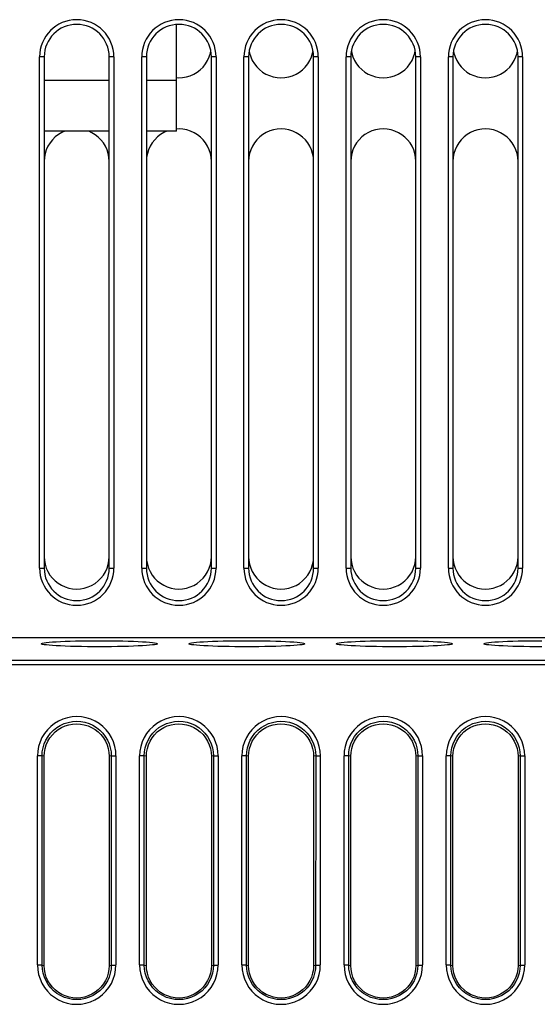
# Model space of a CAD drawing. Header units: millimetres. Extents: x 534 to 1249, y -141 to 479.
# Tile 40 of 51: x 825 to 847, y 398 to 440. Entities that reach past the tile are written whole.
import ezdxf

# ---------------------------------------------------------------- set-up
doc = ezdxf.new("R2010")
doc.units = ezdxf.units.MM
doc.header["$LTSCALE"] = 23.1
doc.layers.get('0').update_dxf_attribs({"linetype": 'CONTINUOUS'})

msp = doc.modelspace()

# ---------------------------------------------------------------- linework, layer by layer
for p, q in [((831.793, 435.697), (831.793, 440.291)), ((833.2, 438.896), (833.251, 439.059)), ((833.251, 439.059), (833.269, 439.154)), ((834.918, 439.148), (834.934, 439.06)), ((834.934, 439.06), (834.984, 438.898)), ((837.6, 438.896), (837.651, 439.059)), ((837.651, 439.059), (837.669, 439.154)), ((839.318, 439.148), (839.334, 439.06)), ((839.334, 439.06), (839.384, 438.898)), ((842, 438.896), (842.051, 439.059)), ((842.051, 439.059), (842.069, 439.154)), ((843.718, 439.148), (843.734, 439.06)), ((843.734, 439.06), (843.784, 438.898)), ((846.4, 438.896), (846.451, 439.059)), ((846.451, 439.059), (846.469, 439.154)), ((825.893, 416.897), (825.893, 438.897)), ((826.093, 438.897), (825.893, 438.897)), ((826.093, 438.897), (826.093, 416.897)), ((828.893, 416.897), (828.893, 438.897)), ((829.093, 438.897), (828.893, 438.897)), ((829.093, 438.897), (829.093, 416.897)), ((830.293, 416.897), (830.293, 438.897)), ((830.493, 438.897), (830.293, 438.897)), ((830.493, 438.897), (830.493, 416.897)), ((833.293, 416.897), (833.293, 438.897)), ((833.493, 438.897), (833.293, 438.897)), ((833.493, 438.897), (833.493, 416.897)), ((834.693, 416.897), (834.693, 438.897)), ((834.893, 438.897), (834.693, 438.897)), ((834.893, 438.897), (834.893, 416.897)), ((834.984, 438.898), (835.054, 438.744)), ((837.693, 416.897), (837.693, 438.897)), ((837.893, 438.897), (837.693, 438.897)), ((837.893, 438.897), (837.893, 416.897)), ((839.093, 416.897), (839.093, 438.897)), ((839.293, 438.897), (839.093, 438.897)), ((839.293, 438.897), (839.293, 416.897)), ((839.384, 438.898), (839.454, 438.744)), ((842.093, 416.897), (842.093, 438.897)), ((842.293, 438.897), (842.093, 438.897)), ((842.293, 438.897), (842.293, 416.897)), ((843.493, 416.897), (843.493, 438.897)), ((843.693, 438.897), (843.493, 438.897)), ((843.693, 438.897), (843.693, 416.897)), ((843.784, 438.898), (843.854, 438.744)), ((846.493, 416.897), (846.493, 438.897)), ((846.693, 438.897), (846.493, 438.897)), ((846.693, 438.897), (846.693, 416.897)), ((826.093, 437.897), (828.893, 437.897)), ((830.493, 437.897), (831.793, 437.897)), ((828.893, 435.697), (826.093, 435.697)), ((831.793, 435.697), (830.493, 435.697)), ((825.893, 416.897), (826.093, 416.897)), ((828.893, 416.897), (829.093, 416.897)), ((830.293, 416.897), (830.493, 416.897)), ((833.293, 416.897), (833.493, 416.897)), ((834.693, 416.897), (834.893, 416.897)), ((837.693, 416.897), (837.893, 416.897)), ((839.093, 416.897), (839.293, 416.897)), ((842.093, 416.897), (842.293, 416.897)), ((843.493, 416.897), (843.693, 416.897)), ((846.493, 416.897), (846.693, 416.897)), ((848.262, 413.897), (780.991, 413.897)), ((780.356, 412.932), (870.229, 412.932)), ((870.229, 412.732), (780.356, 412.732)), ((826.002, 408.815), (825.802, 408.815)), ((825.803, 399.821), (825.803, 408.815)), ((826.004, 399.815), (826.002, 408.815)), ((826.093, 408.797), (826.002, 408.815)), ((826.093, 399.797), (826.093, 408.797)), ((828.983, 408.815), (828.893, 408.797)), ((828.893, 408.797), (828.893, 399.797)), ((828.983, 408.815), (828.981, 399.815)), ((828.983, 408.815), (829.183, 408.815)), ((829.182, 408.815), (829.182, 399.821)), ((830.402, 408.815), (830.202, 408.815)), ((830.203, 399.821), (830.203, 408.815)), ((830.404, 399.815), (830.402, 408.815)), ((830.493, 408.797), (830.402, 408.815)), ((830.493, 399.797), (830.493, 408.797)), ((833.383, 408.815), (833.293, 408.797)), ((833.293, 408.797), (833.293, 399.797)), ((833.383, 408.815), (833.381, 399.815)), ((833.383, 408.815), (833.583, 408.815)), ((833.582, 408.815), (833.582, 399.821)), ((834.802, 408.815), (834.602, 408.815)), ((834.603, 399.821), (834.603, 408.815)), ((834.804, 399.815), (834.802, 408.815)), ((834.893, 408.797), (834.802, 408.815)), ((834.893, 399.797), (834.893, 408.797)), ((837.783, 408.815), (837.693, 408.797)), ((837.693, 408.797), (837.693, 399.797)), ((837.783, 408.815), (837.781, 399.815)), ((837.783, 408.815), (837.983, 408.815)), ((837.982, 408.815), (837.982, 399.821)), ((839.202, 408.815), (839.002, 408.815)), ((839.003, 399.821), (839.003, 408.815)), ((839.204, 399.815), (839.202, 408.815)), ((839.293, 408.797), (839.202, 408.815)), ((839.293, 399.797), (839.293, 408.797)), ((842.183, 408.815), (842.093, 408.797)), ((842.093, 408.797), (842.093, 399.797)), ((842.183, 408.815), (842.181, 399.815)), ((842.183, 408.815), (842.383, 408.815)), ((842.382, 408.815), (842.382, 399.821)), ((843.602, 408.815), (843.402, 408.815)), ((843.403, 399.821), (843.403, 408.815)), ((843.604, 399.815), (843.602, 408.815)), ((843.693, 408.797), (843.602, 408.815)), ((843.693, 399.797), (843.693, 408.797)), ((846.583, 408.815), (846.493, 408.797)), ((846.493, 408.797), (846.493, 399.797)), ((846.583, 408.815), (846.581, 399.815)), ((846.583, 408.815), (846.783, 408.815)), ((846.782, 408.815), (846.782, 399.821)), ((826.004, 399.815), (825.804, 399.815)), ((826.004, 399.815), (826.093, 399.797)), ((828.893, 399.797), (828.981, 399.815)), ((828.981, 399.815), (829.181, 399.815)), ((830.404, 399.815), (830.204, 399.815)), ((830.404, 399.815), (830.493, 399.797)), ((833.293, 399.797), (833.381, 399.815)), ((833.381, 399.815), (833.581, 399.815)), ((834.804, 399.815), (834.604, 399.815)), ((834.804, 399.815), (834.893, 399.797)), ((837.693, 399.797), (837.781, 399.815)), ((837.781, 399.815), (837.981, 399.815)), ((839.204, 399.815), (839.004, 399.815)), ((839.204, 399.815), (839.293, 399.797)), ((842.093, 399.797), (842.181, 399.815)), ((842.181, 399.815), (842.381, 399.815)), ((843.604, 399.815), (843.404, 399.815)), ((843.604, 399.815), (843.693, 399.797)), ((846.493, 399.797), (846.581, 399.815)), ((846.581, 399.815), (846.781, 399.815))]:
    msp.add_line(p, q)
for points in [[(831.793, 438.003), (831.887, 437.997), (832.055, 438.006), (832.221, 438.036), (832.382, 438.085), (832.536, 438.154), (832.681, 438.24), (832.814, 438.343), (832.934, 438.461), (833.04, 438.595), (833.129, 438.74), (833.2, 438.896)], [(835.054, 438.744), (835.142, 438.6), (835.246, 438.467), (835.364, 438.349), (835.496, 438.246), (835.639, 438.159), (835.793, 438.089), (835.953, 438.039), (836.119, 438.008), (836.287, 437.997), (836.455, 438.006), (836.621, 438.036), (836.782, 438.085), (836.936, 438.154), (837.081, 438.24), (837.214, 438.343), (837.334, 438.461), (837.44, 438.595), (837.529, 438.74), (837.6, 438.896)], [(839.454, 438.744), (839.542, 438.6), (839.646, 438.467), (839.764, 438.349), (839.896, 438.246), (840.039, 438.159), (840.193, 438.089), (840.353, 438.039), (840.519, 438.008), (840.687, 437.997), (840.855, 438.006), (841.021, 438.036), (841.182, 438.085), (841.336, 438.154), (841.481, 438.24), (841.614, 438.343), (841.734, 438.461), (841.84, 438.595), (841.929, 438.74), (842, 438.896)], [(843.854, 438.744), (843.942, 438.6), (844.046, 438.467), (844.164, 438.349), (844.296, 438.246), (844.439, 438.159), (844.593, 438.089), (844.753, 438.039), (844.919, 438.008), (845.087, 437.997), (845.255, 438.006), (845.421, 438.036), (845.582, 438.085), (845.736, 438.154), (845.881, 438.24), (846.014, 438.343), (846.134, 438.461), (846.24, 438.595), (846.329, 438.74), (846.4, 438.896)], [(826.977, 435.697), (826.849, 435.64), (826.704, 435.554), (826.571, 435.451), (826.451, 435.333), (826.345, 435.199), (826.256, 435.054), (826.185, 434.898), (826.134, 434.735), (826.103, 434.569), (826.093, 434.397)], [(828.893, 434.397), (828.882, 434.568), (828.851, 434.734), (828.801, 434.896), (828.731, 435.05), (828.643, 435.194), (828.539, 435.327), (828.421, 435.445), (828.289, 435.548), (828.146, 435.635), (828.009, 435.697)], [(831.377, 435.697), (831.249, 435.64), (831.104, 435.554), (830.971, 435.451), (830.851, 435.333), (830.745, 435.199), (830.656, 435.054), (830.585, 434.898), (830.534, 434.735), (830.503, 434.569), (830.493, 434.397)], [(833.293, 434.397), (833.282, 434.568), (833.251, 434.734), (833.201, 434.896), (833.131, 435.05), (833.043, 435.194), (832.939, 435.327), (832.821, 435.445), (832.689, 435.548), (832.546, 435.635), (832.393, 435.705), (832.232, 435.755), (832.066, 435.786), (831.898, 435.797), (831.793, 435.791)], [(837.693, 434.397), (837.682, 434.568), (837.651, 434.734), (837.601, 434.896), (837.531, 435.05), (837.443, 435.194), (837.339, 435.327), (837.221, 435.445), (837.089, 435.548), (836.946, 435.635), (836.793, 435.705), (836.632, 435.755), (836.466, 435.786), (836.298, 435.797), (836.13, 435.788), (835.964, 435.758), (835.803, 435.709), (835.649, 435.64), (835.504, 435.554), (835.371, 435.451), (835.251, 435.333), (835.145, 435.199), (835.056, 435.054), (834.985, 434.898), (834.934, 434.735), (834.903, 434.569), (834.893, 434.397)], [(842.093, 434.397), (842.082, 434.568), (842.051, 434.734), (842.001, 434.896), (841.931, 435.05), (841.843, 435.194), (841.739, 435.327), (841.621, 435.445), (841.489, 435.548), (841.346, 435.635), (841.193, 435.705), (841.032, 435.755), (840.866, 435.786), (840.698, 435.797), (840.53, 435.788), (840.364, 435.758), (840.203, 435.709), (840.049, 435.64), (839.904, 435.554), (839.771, 435.451), (839.651, 435.333), (839.545, 435.199), (839.456, 435.054), (839.385, 434.898), (839.334, 434.735), (839.303, 434.569), (839.293, 434.397)], [(846.493, 434.397), (846.482, 434.568), (846.451, 434.734), (846.401, 434.896), (846.331, 435.05), (846.243, 435.194), (846.139, 435.327), (846.021, 435.445), (845.889, 435.548), (845.746, 435.635), (845.593, 435.705), (845.432, 435.755), (845.266, 435.786), (845.098, 435.797), (844.93, 435.788), (844.764, 435.758), (844.603, 435.709), (844.449, 435.64), (844.304, 435.554), (844.171, 435.451), (844.051, 435.333), (843.945, 435.199), (843.856, 435.054), (843.785, 434.898), (843.734, 434.735), (843.703, 434.569), (843.693, 434.397)], [(826.093, 417.397), (826.103, 417.226), (826.134, 417.06)], [(828.851, 417.059), (828.882, 417.226), (828.893, 417.397)], [(830.493, 417.397), (830.503, 417.226), (830.534, 417.06)], [(833.251, 417.059), (833.282, 417.226), (833.293, 417.397)], [(834.893, 417.397), (834.903, 417.226), (834.934, 417.06)], [(837.651, 417.059), (837.682, 417.226), (837.693, 417.397)], [(839.293, 417.397), (839.303, 417.226), (839.334, 417.06)], [(842.051, 417.059), (842.082, 417.226), (842.093, 417.397)], [(843.693, 417.397), (843.703, 417.226), (843.734, 417.06)], [(846.451, 417.059), (846.482, 417.226), (846.493, 417.397)], [(826.134, 417.06), (826.184, 416.898), (826.254, 416.744)], [(828.729, 416.74), (828.8, 416.896), (828.851, 417.059)], [(830.534, 417.06), (830.584, 416.898), (830.654, 416.744)], [(833.129, 416.74), (833.2, 416.896), (833.251, 417.059)], [(834.934, 417.06), (834.984, 416.898), (835.054, 416.744)], [(837.529, 416.74), (837.6, 416.896), (837.651, 417.059)], [(839.334, 417.06), (839.384, 416.898), (839.454, 416.744)], [(841.929, 416.74), (842, 416.896), (842.051, 417.059)], [(843.734, 417.06), (843.784, 416.898), (843.854, 416.744)], [(846.329, 416.74), (846.4, 416.896), (846.451, 417.059)], [(826.254, 416.744), (826.342, 416.6), (826.446, 416.467), (826.564, 416.349), (826.696, 416.246), (826.839, 416.159), (826.993, 416.089), (827.153, 416.039), (827.319, 416.008), (827.487, 415.997), (827.655, 416.006), (827.821, 416.036), (827.982, 416.085), (828.136, 416.154), (828.281, 416.24), (828.414, 416.343), (828.534, 416.461), (828.64, 416.595), (828.729, 416.74)], [(830.654, 416.744), (830.742, 416.6), (830.846, 416.467), (830.964, 416.349), (831.096, 416.246), (831.239, 416.159), (831.393, 416.089), (831.553, 416.039), (831.719, 416.008), (831.887, 415.997), (832.055, 416.006), (832.221, 416.036), (832.382, 416.085), (832.536, 416.154), (832.681, 416.24), (832.814, 416.343), (832.934, 416.461), (833.04, 416.595), (833.129, 416.74)], [(835.054, 416.744), (835.142, 416.6), (835.246, 416.467), (835.364, 416.349), (835.496, 416.246), (835.639, 416.159), (835.793, 416.089), (835.953, 416.039), (836.119, 416.008), (836.287, 415.997), (836.455, 416.006), (836.621, 416.036), (836.782, 416.085), (836.936, 416.154), (837.081, 416.24), (837.214, 416.343), (837.334, 416.461), (837.44, 416.595), (837.529, 416.74)], [(839.454, 416.744), (839.542, 416.6), (839.646, 416.467), (839.764, 416.349), (839.896, 416.246), (840.039, 416.159), (840.193, 416.089), (840.353, 416.039), (840.519, 416.008), (840.687, 415.997), (840.855, 416.006), (841.021, 416.036), (841.182, 416.085), (841.336, 416.154), (841.481, 416.24), (841.614, 416.343), (841.734, 416.461), (841.84, 416.595), (841.929, 416.74)], [(843.854, 416.744), (843.942, 416.6), (844.046, 416.467), (844.164, 416.349), (844.296, 416.246), (844.439, 416.159), (844.593, 416.089), (844.753, 416.039), (844.919, 416.008), (845.087, 415.997), (845.255, 416.006), (845.421, 416.036), (845.582, 416.085), (845.736, 416.154), (845.881, 416.24), (846.014, 416.343), (846.134, 416.461), (846.24, 416.595), (846.329, 416.74)], [(825.968, 413.643), (825.982, 413.657), (826.022, 413.67), (826.09, 413.683), (826.183, 413.696), (826.302, 413.708), (826.445, 413.72), (826.608, 413.73), (826.792, 413.74), (826.995, 413.749), (827.214, 413.756), (827.447, 413.762), (827.692, 413.767), (827.945, 413.771), (828.203, 413.773), (828.464, 413.774), (828.725, 413.773), (828.983, 413.771), (829.235, 413.768), (829.479, 413.763), (829.713, 413.756), (829.932, 413.749), (830.136, 413.74), (830.321, 413.731), (830.486, 413.72), (830.629, 413.709), (830.75, 413.696), (830.844, 413.683), (830.913, 413.67), (830.954, 413.657), (830.967, 413.643)], [(830.967, 413.643), (830.954, 413.629), (830.913, 413.616), (830.846, 413.602), (830.752, 413.59), (830.633, 413.577), (830.491, 413.566), (830.327, 413.555), (830.143, 413.546), (829.941, 413.537), (829.721, 413.529), (829.488, 413.523), (829.244, 413.518), (828.991, 413.515), (828.732, 413.513), (828.471, 413.512), (828.21, 413.513), (827.952, 413.515), (827.7, 413.518), (827.456, 413.523), (827.223, 413.529), (827.003, 413.537), (826.8, 413.545), (826.615, 413.555), (826.45, 413.565), (826.306, 413.577), (826.186, 413.589), (826.091, 413.602), (826.022, 413.616), (825.982, 413.629), (825.968, 413.643)], [(832.318, 413.643), (832.332, 413.657), (832.372, 413.67), (832.44, 413.683), (832.533, 413.696), (832.652, 413.708), (832.795, 413.72), (832.958, 413.73), (833.142, 413.74), (833.345, 413.749), (833.564, 413.756), (833.797, 413.762), (834.042, 413.767), (834.295, 413.771), (834.553, 413.773), (834.814, 413.774), (835.075, 413.773), (835.333, 413.771), (835.585, 413.768), (835.829, 413.763), (836.063, 413.756), (836.282, 413.749), (836.486, 413.74), (836.671, 413.731), (836.836, 413.72), (836.979, 413.709), (837.1, 413.696), (837.194, 413.683), (837.263, 413.67), (837.304, 413.657), (837.317, 413.643)], [(837.317, 413.643), (837.304, 413.629), (837.263, 413.616), (837.196, 413.602), (837.102, 413.59), (836.983, 413.577), (836.841, 413.566), (836.677, 413.555), (836.493, 413.546), (836.291, 413.537), (836.071, 413.529), (835.838, 413.523), (835.594, 413.518), (835.341, 413.515), (835.082, 413.513), (834.821, 413.512), (834.56, 413.513), (834.302, 413.515), (834.05, 413.518), (833.806, 413.523), (833.573, 413.529), (833.353, 413.537), (833.15, 413.545), (832.965, 413.555), (832.8, 413.565), (832.656, 413.577), (832.536, 413.589), (832.441, 413.602), (832.372, 413.616), (832.332, 413.629), (832.318, 413.643)], [(838.668, 413.643), (838.682, 413.657), (838.722, 413.67), (838.79, 413.683), (838.883, 413.696), (839.002, 413.708), (839.145, 413.72), (839.308, 413.73), (839.492, 413.74), (839.695, 413.749), (839.914, 413.756), (840.147, 413.762), (840.392, 413.767), (840.645, 413.771), (840.903, 413.773), (841.164, 413.774), (841.425, 413.773), (841.683, 413.771), (841.935, 413.768), (842.179, 413.763), (842.413, 413.756), (842.632, 413.749), (842.836, 413.74), (843.021, 413.731), (843.186, 413.72), (843.329, 413.709), (843.45, 413.696), (843.544, 413.683), (843.613, 413.67), (843.654, 413.657), (843.667, 413.643)], [(843.667, 413.643), (843.654, 413.629), (843.613, 413.616), (843.546, 413.602), (843.452, 413.59), (843.333, 413.577), (843.191, 413.566), (843.027, 413.555), (842.843, 413.546), (842.641, 413.537), (842.421, 413.529), (842.188, 413.523), (841.944, 413.518), (841.691, 413.515), (841.432, 413.513), (841.171, 413.512), (840.91, 413.513), (840.652, 413.515), (840.4, 413.518), (840.156, 413.523), (839.923, 413.529), (839.703, 413.537), (839.5, 413.545), (839.315, 413.555), (839.15, 413.565), (839.006, 413.577), (838.886, 413.589), (838.791, 413.602), (838.722, 413.616), (838.682, 413.629), (838.668, 413.643)], [(845.018, 413.643), (845.032, 413.657), (845.072, 413.67), (845.14, 413.683), (845.233, 413.696), (845.352, 413.708), (845.495, 413.72), (845.658, 413.73), (845.842, 413.74), (846.045, 413.749), (846.264, 413.756), (846.497, 413.762), (846.742, 413.767), (846.995, 413.771), (847.253, 413.773), (847.514, 413.774)], [(847.521, 413.512), (847.26, 413.513), (847.002, 413.515), (846.75, 413.518), (846.506, 413.523), (846.273, 413.529), (846.053, 413.537), (845.85, 413.545), (845.665, 413.555), (845.5, 413.565), (845.356, 413.577), (845.236, 413.589), (845.141, 413.602), (845.072, 413.616), (845.032, 413.629), (845.018, 413.643)], [(829.184, 408.815), (829.171, 409.021), (829.134, 409.221), (829.073, 409.416), (828.99, 409.602), (828.884, 409.777), (828.758, 409.938), (828.615, 410.081), (828.456, 410.206), (828.281, 410.312), (828.096, 410.396), (827.901, 410.457), (827.701, 410.494), (827.498, 410.507), (827.295, 410.495), (827.095, 410.459), (826.9, 410.4), (826.714, 410.317), (826.539, 410.212), (826.378, 410.087), (826.233, 409.944), (826.105, 409.783), (825.998, 409.607), (825.913, 409.419), (825.851, 409.222), (825.814, 409.021), (825.802, 408.815)], [(826.002, 408.815), (826.013, 408.99), (826.045, 409.164), (826.097, 409.333), (826.168, 409.496), (826.259, 409.65), (826.367, 409.793), (826.493, 409.921), (826.634, 410.033), (826.788, 410.128), (826.954, 410.204), (827.128, 410.26), (827.307, 410.294), (827.488, 410.306), (827.67, 410.295), (827.849, 410.262), (828.023, 410.207), (828.189, 410.132), (828.344, 410.038), (828.486, 409.927), (828.613, 409.798), (828.723, 409.655), (828.815, 409.499), (828.888, 409.335), (828.94, 409.165), (828.972, 408.99), (828.983, 408.815)], [(826.093, 408.797), (826.103, 408.968), (826.134, 409.134), (826.184, 409.296), (826.254, 409.45), (826.342, 409.594), (826.446, 409.727), (826.564, 409.845), (826.696, 409.948), (826.839, 410.035), (826.993, 410.105), (827.153, 410.155), (827.319, 410.186), (827.487, 410.197), (827.655, 410.188), (827.821, 410.158), (827.982, 410.109), (828.136, 410.04), (828.281, 409.954), (828.414, 409.851), (828.534, 409.733), (828.64, 409.599), (828.729, 409.454), (828.8, 409.298), (828.851, 409.135), (828.882, 408.969), (828.893, 408.797)], [(833.584, 408.815), (833.571, 409.021), (833.534, 409.221), (833.473, 409.416), (833.39, 409.602), (833.284, 409.777), (833.158, 409.938), (833.015, 410.081), (832.856, 410.206), (832.681, 410.312), (832.496, 410.396), (832.301, 410.457), (832.101, 410.494), (831.898, 410.507), (831.695, 410.495), (831.495, 410.459), (831.3, 410.4), (831.114, 410.317), (830.939, 410.212), (830.778, 410.087), (830.633, 409.944), (830.505, 409.783), (830.398, 409.607), (830.313, 409.419), (830.251, 409.222), (830.214, 409.021), (830.202, 408.815)], [(830.402, 408.815), (830.413, 408.99), (830.445, 409.164), (830.497, 409.333), (830.568, 409.496), (830.659, 409.65), (830.767, 409.793), (830.893, 409.921), (831.034, 410.033), (831.188, 410.128), (831.354, 410.204), (831.528, 410.26), (831.707, 410.294), (831.888, 410.306), (832.07, 410.295), (832.249, 410.262), (832.423, 410.207), (832.589, 410.132), (832.744, 410.038), (832.886, 409.927), (833.013, 409.798), (833.123, 409.655), (833.215, 409.499), (833.288, 409.335), (833.34, 409.165), (833.372, 408.99), (833.383, 408.815)], [(830.493, 408.797), (830.503, 408.968), (830.534, 409.134), (830.584, 409.296), (830.654, 409.45), (830.742, 409.594), (830.846, 409.727), (830.964, 409.845), (831.096, 409.948), (831.239, 410.035), (831.393, 410.105), (831.553, 410.155), (831.719, 410.186), (831.887, 410.197), (832.055, 410.188), (832.221, 410.158), (832.382, 410.109), (832.536, 410.04), (832.681, 409.954), (832.814, 409.851), (832.934, 409.733), (833.04, 409.599), (833.129, 409.454), (833.2, 409.298), (833.251, 409.135), (833.282, 408.969), (833.293, 408.797)], [(837.984, 408.815), (837.971, 409.021), (837.934, 409.221), (837.873, 409.416), (837.79, 409.602), (837.684, 409.777), (837.558, 409.938), (837.415, 410.081), (837.256, 410.206), (837.081, 410.312), (836.896, 410.396), (836.701, 410.457), (836.501, 410.494), (836.298, 410.507), (836.095, 410.495), (835.895, 410.459), (835.7, 410.4), (835.514, 410.317), (835.339, 410.212), (835.178, 410.087), (835.033, 409.944), (834.905, 409.783), (834.798, 409.607), (834.713, 409.419), (834.651, 409.222), (834.614, 409.021), (834.602, 408.815)], [(834.802, 408.815), (834.813, 408.99), (834.845, 409.164), (834.897, 409.333), (834.968, 409.496), (835.059, 409.65), (835.167, 409.793), (835.293, 409.921), (835.434, 410.033), (835.588, 410.128), (835.754, 410.204), (835.928, 410.26), (836.107, 410.294), (836.288, 410.306), (836.47, 410.295), (836.649, 410.262), (836.823, 410.207), (836.989, 410.132), (837.144, 410.038), (837.286, 409.927), (837.413, 409.798), (837.523, 409.655), (837.615, 409.499), (837.688, 409.335), (837.74, 409.165), (837.772, 408.99), (837.783, 408.815)], [(834.893, 408.797), (834.903, 408.968), (834.934, 409.134), (834.984, 409.296), (835.054, 409.45), (835.142, 409.594), (835.246, 409.727), (835.364, 409.845), (835.496, 409.948), (835.639, 410.035), (835.793, 410.105), (835.953, 410.155), (836.119, 410.186), (836.287, 410.197), (836.455, 410.188), (836.621, 410.158), (836.782, 410.109), (836.936, 410.04), (837.081, 409.954), (837.214, 409.851), (837.334, 409.733), (837.44, 409.599), (837.529, 409.454), (837.6, 409.298), (837.651, 409.135), (837.682, 408.969), (837.693, 408.797)], [(842.384, 408.815), (842.371, 409.021), (842.334, 409.221), (842.273, 409.416), (842.19, 409.602), (842.084, 409.777), (841.958, 409.938), (841.815, 410.081), (841.656, 410.206), (841.481, 410.312), (841.296, 410.396), (841.101, 410.457), (840.901, 410.494), (840.698, 410.507), (840.495, 410.495), (840.295, 410.459), (840.1, 410.4), (839.914, 410.317), (839.739, 410.212), (839.578, 410.087), (839.433, 409.944), (839.305, 409.783), (839.198, 409.607), (839.113, 409.419), (839.051, 409.222), (839.014, 409.021), (839.002, 408.815)], [(839.202, 408.815), (839.213, 408.99), (839.245, 409.164), (839.297, 409.333), (839.368, 409.496), (839.459, 409.65), (839.567, 409.793), (839.693, 409.921), (839.834, 410.033), (839.988, 410.128), (840.154, 410.204), (840.328, 410.26), (840.507, 410.294), (840.688, 410.306), (840.87, 410.295), (841.049, 410.262), (841.223, 410.207), (841.389, 410.132), (841.544, 410.038), (841.686, 409.927), (841.813, 409.798), (841.923, 409.655), (842.015, 409.499), (842.088, 409.335), (842.14, 409.165), (842.172, 408.99), (842.183, 408.815)], [(839.293, 408.797), (839.303, 408.968), (839.334, 409.134), (839.384, 409.296), (839.454, 409.45), (839.542, 409.594), (839.646, 409.727), (839.764, 409.845), (839.896, 409.948), (840.039, 410.035), (840.193, 410.105), (840.353, 410.155), (840.519, 410.186), (840.687, 410.197), (840.855, 410.188), (841.021, 410.158), (841.182, 410.109), (841.336, 410.04), (841.481, 409.954), (841.614, 409.851), (841.734, 409.733), (841.84, 409.599), (841.929, 409.454), (842, 409.298), (842.051, 409.135), (842.082, 408.969), (842.093, 408.797)], [(846.784, 408.815), (846.771, 409.021), (846.734, 409.221), (846.673, 409.416), (846.59, 409.602), (846.484, 409.777), (846.358, 409.938), (846.215, 410.081), (846.056, 410.206), (845.881, 410.312), (845.696, 410.396), (845.501, 410.457), (845.301, 410.494), (845.098, 410.507), (844.895, 410.495), (844.695, 410.459), (844.5, 410.4), (844.314, 410.317), (844.139, 410.212), (843.978, 410.087), (843.833, 409.944), (843.705, 409.783), (843.598, 409.607), (843.513, 409.419), (843.451, 409.222), (843.414, 409.021), (843.402, 408.815)], [(843.602, 408.815), (843.613, 408.99), (843.645, 409.164), (843.697, 409.333), (843.768, 409.496), (843.859, 409.65), (843.967, 409.793), (844.093, 409.921), (844.234, 410.033), (844.388, 410.128), (844.554, 410.204), (844.728, 410.26), (844.907, 410.294), (845.088, 410.306), (845.27, 410.295), (845.449, 410.262), (845.623, 410.207), (845.789, 410.132), (845.944, 410.038), (846.086, 409.927), (846.213, 409.798), (846.323, 409.655), (846.415, 409.499), (846.488, 409.335), (846.54, 409.165), (846.572, 408.99), (846.583, 408.815)], [(843.693, 408.797), (843.703, 408.968), (843.734, 409.134), (843.784, 409.296), (843.854, 409.45), (843.942, 409.594), (844.046, 409.727), (844.164, 409.845), (844.296, 409.948), (844.439, 410.035), (844.593, 410.105), (844.753, 410.155), (844.919, 410.186), (845.087, 410.197), (845.255, 410.188), (845.421, 410.158), (845.582, 410.109), (845.736, 410.04), (845.881, 409.954), (846.014, 409.851), (846.134, 409.733), (846.24, 409.599), (846.329, 409.454), (846.4, 409.298), (846.451, 409.135), (846.482, 408.969), (846.493, 408.797)], [(825.803, 399.821), (825.816, 399.612), (825.853, 399.41), (825.914, 399.215), (825.998, 399.029), (826.103, 398.854), (826.229, 398.694), (826.372, 398.551), (826.531, 398.426), (826.705, 398.321), (826.891, 398.237), (827.085, 398.176), (827.285, 398.139), (827.487, 398.126), (827.69, 398.137), (827.89, 398.173), (828.084, 398.233), (828.27, 398.316), (828.445, 398.42), (828.606, 398.545), (828.751, 398.688), (828.878, 398.849), (828.985, 399.024), (829.07, 399.212), (829.132, 399.408), (829.169, 399.611), (829.182, 399.821)], [(828.981, 399.814), (828.97, 399.64), (828.938, 399.467), (828.886, 399.298), (828.815, 399.135), (828.724, 398.981), (828.616, 398.839), (828.491, 398.711), (828.35, 398.599), (828.196, 398.505), (828.03, 398.429), (827.857, 398.373), (827.678, 398.339), (827.497, 398.326), (827.315, 398.337), (827.137, 398.371), (826.963, 398.425), (826.798, 398.5), (826.643, 398.594), (826.5, 398.705), (826.374, 398.833), (826.264, 398.977), (826.172, 399.132), (826.1, 399.296), (826.047, 399.466), (826.015, 399.64), (826.004, 399.815)], [(828.893, 399.797), (828.882, 399.626), (828.851, 399.46), (828.801, 399.298), (828.731, 399.144), (828.643, 399), (828.539, 398.867), (828.421, 398.749), (828.289, 398.646), (828.146, 398.559), (827.993, 398.489), (827.832, 398.439), (827.666, 398.408), (827.498, 398.397), (827.33, 398.406), (827.164, 398.436), (827.003, 398.485), (826.849, 398.554), (826.704, 398.64), (826.571, 398.743), (826.451, 398.861), (826.345, 398.995), (826.256, 399.14), (826.185, 399.296), (826.134, 399.459), (826.103, 399.626), (826.093, 399.797)], [(830.203, 399.821), (830.216, 399.612), (830.253, 399.41), (830.314, 399.215), (830.398, 399.029), (830.503, 398.854), (830.629, 398.694), (830.772, 398.551), (830.931, 398.426), (831.105, 398.321), (831.291, 398.237), (831.485, 398.176), (831.685, 398.139), (831.887, 398.126), (832.09, 398.137), (832.29, 398.173), (832.484, 398.233), (832.67, 398.316), (832.845, 398.42), (833.006, 398.545), (833.151, 398.688), (833.278, 398.849), (833.385, 399.024), (833.47, 399.212), (833.532, 399.408), (833.569, 399.611), (833.582, 399.821)], [(833.381, 399.814), (833.37, 399.64), (833.338, 399.467), (833.286, 399.298), (833.215, 399.135), (833.124, 398.981), (833.016, 398.839), (832.891, 398.711), (832.75, 398.599), (832.596, 398.505), (832.43, 398.429), (832.257, 398.373), (832.078, 398.339), (831.897, 398.326), (831.715, 398.337), (831.537, 398.371), (831.363, 398.425), (831.198, 398.5), (831.043, 398.594), (830.9, 398.705), (830.774, 398.833), (830.664, 398.977), (830.572, 399.132), (830.5, 399.296), (830.447, 399.466), (830.415, 399.64), (830.404, 399.815)], [(833.293, 399.797), (833.282, 399.626), (833.251, 399.46), (833.201, 399.298), (833.131, 399.144), (833.043, 399), (832.939, 398.867), (832.821, 398.749), (832.689, 398.646), (832.546, 398.559), (832.393, 398.489), (832.232, 398.439), (832.066, 398.408), (831.898, 398.397), (831.73, 398.406), (831.564, 398.436), (831.403, 398.485), (831.249, 398.554), (831.104, 398.64), (830.971, 398.743), (830.851, 398.861), (830.745, 398.995), (830.656, 399.14), (830.585, 399.296), (830.534, 399.459), (830.503, 399.626), (830.493, 399.797)], [(834.603, 399.821), (834.616, 399.612), (834.653, 399.41), (834.714, 399.215), (834.798, 399.029), (834.903, 398.854), (835.029, 398.694), (835.172, 398.551), (835.331, 398.426), (835.505, 398.321), (835.691, 398.237), (835.885, 398.176), (836.085, 398.139), (836.287, 398.126), (836.49, 398.137), (836.69, 398.173), (836.884, 398.233), (837.07, 398.316), (837.245, 398.42), (837.406, 398.545), (837.551, 398.688), (837.678, 398.849), (837.785, 399.024), (837.87, 399.212), (837.932, 399.408), (837.969, 399.611), (837.982, 399.821)], [(837.781, 399.814), (837.77, 399.64), (837.738, 399.467), (837.686, 399.298), (837.615, 399.135), (837.524, 398.981), (837.416, 398.839), (837.291, 398.711), (837.15, 398.599), (836.996, 398.505), (836.83, 398.429), (836.657, 398.373), (836.478, 398.339), (836.297, 398.326), (836.115, 398.337), (835.937, 398.371), (835.763, 398.425), (835.598, 398.5), (835.443, 398.594), (835.3, 398.705), (835.174, 398.833), (835.064, 398.977), (834.972, 399.132), (834.9, 399.296), (834.847, 399.466), (834.815, 399.64), (834.804, 399.815)], [(837.693, 399.797), (837.682, 399.626), (837.651, 399.46), (837.601, 399.298), (837.531, 399.144), (837.443, 399), (837.339, 398.867), (837.221, 398.749), (837.089, 398.646), (836.946, 398.559), (836.793, 398.489), (836.632, 398.439), (836.466, 398.408), (836.298, 398.397), (836.13, 398.406), (835.964, 398.436), (835.803, 398.485), (835.649, 398.554), (835.504, 398.64), (835.371, 398.743), (835.251, 398.861), (835.145, 398.995), (835.056, 399.14), (834.985, 399.296), (834.934, 399.459), (834.903, 399.626), (834.893, 399.797)], [(839.003, 399.821), (839.016, 399.612), (839.053, 399.41), (839.114, 399.215), (839.198, 399.029), (839.303, 398.854), (839.429, 398.694), (839.572, 398.551), (839.731, 398.426), (839.905, 398.321), (840.091, 398.237), (840.285, 398.176), (840.485, 398.139), (840.687, 398.126), (840.89, 398.137), (841.09, 398.173), (841.284, 398.233), (841.47, 398.316), (841.645, 398.42), (841.806, 398.545), (841.951, 398.688), (842.078, 398.849), (842.185, 399.024), (842.27, 399.212), (842.332, 399.408), (842.369, 399.611), (842.382, 399.821)], [(842.181, 399.814), (842.17, 399.64), (842.138, 399.467), (842.086, 399.298), (842.015, 399.135), (841.924, 398.981), (841.816, 398.839), (841.691, 398.711), (841.55, 398.599), (841.396, 398.505), (841.23, 398.429), (841.057, 398.373), (840.878, 398.339), (840.697, 398.326), (840.515, 398.337), (840.337, 398.371), (840.163, 398.425), (839.998, 398.5), (839.843, 398.594), (839.7, 398.705), (839.574, 398.833), (839.464, 398.977), (839.372, 399.132), (839.3, 399.296), (839.247, 399.466), (839.215, 399.64), (839.204, 399.815)], [(842.093, 399.797), (842.082, 399.626), (842.051, 399.46), (842.001, 399.298), (841.931, 399.144), (841.843, 399), (841.739, 398.867), (841.621, 398.749), (841.489, 398.646), (841.346, 398.559), (841.193, 398.489), (841.032, 398.439), (840.866, 398.408), (840.698, 398.397), (840.53, 398.406), (840.364, 398.436), (840.203, 398.485), (840.049, 398.554), (839.904, 398.64), (839.771, 398.743), (839.651, 398.861), (839.545, 398.995), (839.456, 399.14), (839.385, 399.296), (839.334, 399.459), (839.303, 399.626), (839.293, 399.797)], [(843.403, 399.821), (843.416, 399.612), (843.453, 399.41), (843.514, 399.215), (843.598, 399.029), (843.703, 398.854), (843.829, 398.694), (843.972, 398.551), (844.131, 398.426), (844.305, 398.321), (844.491, 398.237), (844.685, 398.176), (844.885, 398.139), (845.087, 398.126), (845.29, 398.137), (845.49, 398.173), (845.684, 398.233), (845.87, 398.316), (846.045, 398.42), (846.206, 398.545), (846.351, 398.688), (846.478, 398.849), (846.585, 399.024), (846.67, 399.212), (846.732, 399.408), (846.769, 399.611), (846.782, 399.821)], [(846.581, 399.814), (846.57, 399.64), (846.538, 399.467), (846.486, 399.298), (846.415, 399.135), (846.324, 398.981), (846.216, 398.839), (846.091, 398.711), (845.95, 398.599), (845.796, 398.505), (845.63, 398.429), (845.457, 398.373), (845.278, 398.339), (845.097, 398.326), (844.915, 398.337), (844.737, 398.371), (844.563, 398.425), (844.398, 398.5), (844.243, 398.594), (844.1, 398.705), (843.974, 398.833), (843.864, 398.977), (843.772, 399.132), (843.7, 399.296), (843.647, 399.466), (843.615, 399.64), (843.604, 399.815)], [(846.493, 399.797), (846.482, 399.626), (846.451, 399.46), (846.401, 399.298), (846.331, 399.144), (846.243, 399), (846.139, 398.867), (846.021, 398.749), (845.889, 398.646), (845.746, 398.559), (845.593, 398.489), (845.432, 398.439), (845.266, 398.408), (845.098, 398.397), (844.93, 398.406), (844.764, 398.436), (844.603, 398.485), (844.449, 398.554), (844.304, 398.64), (844.171, 398.743), (844.051, 398.861), (843.945, 398.995), (843.856, 399.14), (843.785, 399.296), (843.734, 399.459), (843.703, 399.626), (843.693, 399.797)]]:
    msp.add_lwpolyline(points)
for centre, radius, start, end in [((827.493, 438.897), 1.6, 0, 180), ((827.493, 438.897), 1.4, 0, 180), ((831.893, 438.897), 1.6, 0, 180), ((831.893, 438.897), 1.4, 0, 180), ((836.293, 438.897), 1.6, 0, 180), ((836.293, 438.897), 1.4, 0, 180), ((840.693, 438.897), 1.6, 0, 180), ((840.693, 438.897), 1.4, 0, 180), ((845.093, 438.897), 1.6, 0, 180), ((845.093, 438.897), 1.4, 0, 180), ((827.493, 416.897), 1.6, 180, 360), ((827.493, 416.897), 1.4, 180, 360), ((831.893, 416.897), 1.6, 180, 360), ((831.893, 416.897), 1.4, 180, 360), ((836.293, 416.897), 1.6, 180, 360), ((836.293, 416.897), 1.4, 180, 360), ((840.693, 416.897), 1.6, 180, 360), ((840.693, 416.897), 1.4, 180, 360), ((845.093, 416.897), 1.6, 180, 360), ((845.093, 416.897), 1.4, 180, 360)]:
    msp.add_arc(centre, radius, start, end)

doc.saveas('drawing.dxf')
